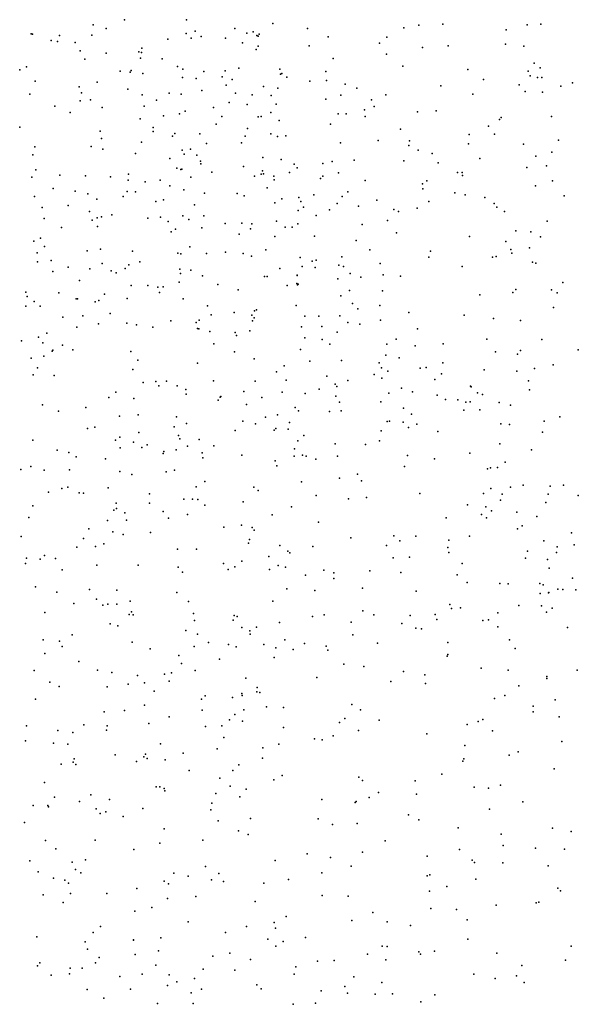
# Model space of a CAD drawing. Header units: metres. Extents: x -25 to 25, y -27.7 to 27.8.
# Tile 49 of 209: x -3.3 to -1.9, y -15.7 to -13.2. Entities that reach past the tile are written whole.
import ezdxf

# ---------------------------------------------------------------- set-up
doc = ezdxf.new("R2010")
doc.units = ezdxf.units.M

msp = doc.modelspace()

# ---------------------------------------------------------------- linework, layer by layer
for p in [(-3.0628, -13.2063, -0.5183), (-2.9053, -13.207, 11.0946), (-2.6874, -13.2162, -2.786), (-2.2571, -13.2174, 16.8111), (-3.2984, -13.2419, -5.6364), (-3.1414, -13.2197, -5.7255), (-3.1089, -13.2288, 16.2466), (-2.9066, -13.2409, 12.8658), (-2.8833, -13.235, -2.8638), (-2.7837, -13.2286, 14.764), (-2.7533, -13.2404, 16.5781), (-2.7371, -13.2366, 12.0494), (-2.5992, -13.2283, 14.7055), (-2.3558, -13.227, -0.7871), (-2.3177, -13.2203, -0.4859), (-2.0969, -13.2319, 16.9634), (-2.0437, -13.2197, -5.6253), (-2.0094, -13.2179, 1.7732), (-3.2955, -13.243, -13.3631), (-3.2479, -13.2586, 19.835), (-3.2317, -13.2616, -5.4023), (-3.2264, -13.246, 6.816), (-3.1876, -13.2637, 14.9069), (-3.1453, -13.245, 13.1551), (-2.9532, -13.2553, 11.3254), (-2.8936, -13.2527, 18.9338), (-2.8688, -13.2492, -12.3105), (-2.8068, -13.2528, 19.5597), (-2.7637, -13.2645, -10.362), (-2.7277, -13.2463, -0.2889), (-2.7245, -13.2483, -11.4201), (-2.7218, -13.2426, 12.466), (-2.5475, -13.2494, -2.7058), (-2.4177, -13.2656, -0.9662), (-2.399, -13.2505, -1.127), (-3.1744, -13.2848, 6.2917), (-3.1089, -13.2911, -12.9477), (-3.0264, -13.2878, -2.7489), (-3.0192, -13.289, -12.8079), (-3.0189, -13.2786, 6.3511), (-2.7294, -13.2818, -9.4789), (-2.7241, -13.2731, -11.8734), (-2.5957, -13.2723, -0.2077), (-2.3089, -13.2768, 14.6454), (-2.244, -13.2725, 3.6774), (-2.0989, -13.2678, -5.4576), (-2.0528, -13.2731, -1.794), (-3.163, -13.3057, -5.2686), (-3.0223, -13.3039, 18.7358), (-2.9675, -13.3049, 11.6351), (-2.5346, -13.3047, 16.7289), (-2.3998, -13.2934, -5.0438), (-2.0266, -13.3166, 14.6255), (-3.3275, -13.3333, 16.123), (-3.3102, -13.3251, -0.5299), (-3.0732, -13.3361, 14.7779), (-3.0481, -13.3393, 19.8448), (-3.0456, -13.3347, 6.7369), (-3.016, -13.3421, -9.1045), (-2.9284, -13.325, -0.3888), (-2.9149, -13.3312, 14.7311), (-2.8619, -13.3371, -11.0336), (-2.8077, -13.3358, 12.5561), (-2.7732, -13.3291, -12.1945), (-2.6698, -13.3311, 19.3768), (-2.5533, -13.337, 10.6262), (-2.3583, -13.324, -2.6158), (-2.1937, -13.3325, 10.333), (-2.0418, -13.3365, 1.5155), (-2.0109, -13.3279, -2.0197), (-3.2885, -13.3614, -2.4903), (-3.1318, -13.3642, 18.5883), (-2.9154, -13.3526, 10.9746), (-2.8808, -13.3549, 11.9517), (-2.8153, -13.3508, -12.489), (-2.79, -13.3577, 13.6933), (-2.6682, -13.344, 19.2082), (-2.6646, -13.3427, -9.9728), (-2.6522, -13.352, -9.7679), (-2.594, -13.3613, 13.7294), (-2.5518, -13.3601, 14.6268), (-2.1542, -13.3576, -2.4392), (-2.0363, -13.3482, -2.2341), (-2.0183, -13.3525, -5.7413), (-2.0071, -13.3523, 2.089), (-1.9298, -13.3656, -5.9905), (-3.1774, -13.3757, 6.8994), (-3.1715, -13.3908, 19.9356), (-3.0536, -13.3822, 11.4393), (-2.8667, -13.3855, -12.7248), (-2.8052, -13.3715, 13.8793), (-2.7819, -13.3917, -10.4927), (-2.711, -13.3751, 19.5887), (-2.6744, -13.3793, -9.5908), (-2.504, -13.3692, -2.8614), (-2.4749, -13.3792, -1.2251), (-2.2628, -13.3736, -5.2326), (-2.0639, -13.3709, 10.2357), (-2.0492, -13.3878, -5.5884), (-2.0049, -13.3898, 17.0915), (-1.9587, -13.3745, 1.3237), (-3.3019, -13.3944, 18.4022), (-3.1744, -13.4113, -0.4456), (-3.1481, -13.409, -13.1819), (-3.0174, -13.3959, 11.2243), (-2.9812, -13.41, -5.0549), (-2.9492, -13.3922, 13.7886), (-2.9191, -13.3945, 6.4606), (-2.7977, -13.4159, -11.1537), (-2.7396, -13.3959, -11.3073), (-2.6917, -13.3977, -11.5679), (-2.5534, -13.4069, 13.9303), (-2.5152, -13.3968, -0.9734), (-2.4375, -13.4093, -0.3985), (-2.4013, -13.3959, 16.8655), (-2.1817, -13.3942, 16.9434), (-3.2382, -13.4247, -8.867), (-3.1996, -13.4412, -5.129), (-3.1188, -13.428, 6.3197), (-3.0125, -13.4249, 12.9912), (-2.9086, -13.4372, -12.8656), (-2.8376, -13.4285, 12.4046), (-2.7526, -13.4211, 14.032), (-2.6927, -13.4406, -11.9226), (-2.6792, -13.4201, 13.4726), (-2.4552, -13.4339, -0.5866), (-2.4307, -13.4257, 13.7026), (-2.3216, -13.4391, -2.8076), (-2.2741, -13.4363, -1.5967), (-3.0231, -13.4571, -0.3682), (-2.964, -13.449, 13.503), (-2.9236, -13.4443, 12.803), (-2.8165, -13.4512, 16.5659), (-2.7243, -13.4516, -5.0032), (-2.7168, -13.4512, 14.5886), (-2.6709, -13.4615, 18.9705), (-2.5221, -13.4443, -5.0646), (-2.5014, -13.4445, -0.7388), (-2.4541, -13.4513, 3.5664), (-2.1144, -13.4587, -2.5636), (-2.1099, -13.4535, 1.2934), (-1.9824, -13.4513, 1.1739), (-3.3274, -13.4776, 7.0109), (-3.1239, -13.4884, 18.4922), (-2.9899, -13.4788, 11.894), (-2.9898, -13.4886, 16.4392), (-2.8305, -13.4707, 10.8482), (-2.7512, -13.4812, -12.6884), (-2.5415, -13.4701, -0.1984), (-2.3643, -13.4831, 10.4759), (-2.1415, -13.4753, -5.4225), (-3.121, -13.5065, 14.0159), (-3.0196, -13.516, -2.7136), (-2.9411, -13.5004, 14.1363), (-2.9352, -13.4937, 12.0605), (-2.8722, -13.4949, 13.3457), (-2.7571, -13.5009, 16.7507), (-2.6927, -13.4948, 16.9549), (-2.6754, -13.5019, 17.1365), (-2.6543, -13.4998, -10.1172), (-2.4205, -13.5114, 14.0349), (-2.3415, -13.5123, 14.5172), (-2.1904, -13.4968, -1.7168), (-2.1268, -13.4955, 17.054), (-1.9645, -13.5112, 2.2106), (-3.2894, -13.5279, -2.465), (-3.1464, -13.5268, 13.3256), (-3.1172, -13.5335, 6.9839), (-2.9162, -13.5364, 18.6184), (-2.8955, -13.5336, 19.9168), (-2.8553, -13.5194, -0.2356), (-2.7662, -13.5172, 14.2218), (-2.5165, -13.5175, 17.2147), (-2.3436, -13.5242, -5.2392), (-2.3198, -13.5359, 1.3946), (-2.1927, -13.5203, -2.7795), (-2.0536, -13.5208, 10.1704), (-3.2944, -13.5482, 13.609), (-3.035, -13.5442, 13.1087), (-2.9478, -13.5576, 6.9017), (-2.9116, -13.5464, 12.5683), (-2.8791, -13.5484, 16.8336), (-2.8698, -13.5637, 6.7604), (-2.7129, -13.5546, 14.4676), (-2.6664, -13.5598, -11.7159), (-2.5373, -13.5645, -0.3397), (-2.4819, -13.5616, -3.2089), (-2.3557, -13.5632, 1.5899), (-2.2843, -13.5448, -2.9786), (-2.1639, -13.5569, 1.1353), (-2.0221, -13.5512, 17.1656), (-1.9815, -13.5414, -5.7503), (-3.2865, -13.586, -5.1438), (-2.93, -13.5816, 17.1622), (-2.9198, -13.5849, -13.0071), (-2.9173, -13.5839, 12.3816), (-2.8697, -13.571, 14.4724), (-2.7613, -13.5772, -10.4627), (-2.7131, -13.5886, -3.1082), (-2.6335, -13.5719, 19.654), (-2.6258, -13.5808, -9.9796), (-2.5608, -13.5701, -1.2632), (-2.2691, -13.5678, 10.3573), (-2.045, -13.5797, 0.9899), (-1.9949, -13.5757, -2.0731), (-3.2969, -13.604, 14.1143), (-3.2257, -13.599, -0.353), (-3.1608, -13.6007, -13.3183), (-3.0982, -13.6036, -2.5883), (-3.0532, -13.612, 20.0402), (-3.0521, -13.5967, 6.4792), (-2.9719, -13.6119, 14.3478), (-2.8945, -13.6045, -10.7186), (-2.8416, -13.5917, -2.8896), (-2.7335, -13.6019, -12.7916), (-2.7164, -13.5968, 10.7317), (-2.7105, -13.5964, -11.3662), (-2.6847, -13.6016, 17.4556), (-2.6842, -13.6109, 0.0062), (-2.6449, -13.5924, 13.2505), (-2.5668, -13.608, 1.2377), (-2.5609, -13.602, -0.7442), (-2.5208, -13.5936, 19.2797), (-2.454, -13.613, -1.4758), (-2.2978, -13.6133, 1.0453), (-2.2205, -13.5927, 1.8145), (-2.2087, -13.5928, 13.8033), (-2.2078, -13.6003, -5.346), (-1.9804, -13.6138, -2.4231), (-3.2427, -13.6329, 7.0898), (-3.1874, -13.6402, 11.6784), (-3.0104, -13.6166, 12.9726), (-2.9477, -13.6262, -9.1108), (-2.9123, -13.6368, -5.1072), (-2.7017, -13.6311, -10.293), (-2.3087, -13.6216, 13.409), (-2.3083, -13.6338, -3.18), (-2.0232, -13.6267, -5.5486), (-3.2903, -13.6534, 14.5821), (-3.1551, -13.6466, 14.3141), (-3.1325, -13.6603, 16.4525), (-3.0662, -13.6534, -0.2708), (-3.056, -13.641, -13.1968), (-3.0349, -13.6418, 16.9933), (-2.964, -13.6618, 17.3592), (-2.8604, -13.6445, 13.163), (-2.7773, -13.6461, 18.6732), (-2.7595, -13.6514, 1.1483), (-2.6647, -13.6593, 18.807), (-2.6217, -13.6558, 0.7735), (-2.5838, -13.6488, -0.1948), (-2.512, -13.653, 1.5281), (-2.4972, -13.6418, 10.5661), (-2.4242, -13.6627, 0.6873), (-2.2269, -13.6442, 14.0079), (-2.2005, -13.6489, 0.8683), (-2.1512, -13.6558, 17.3055), (-1.9503, -13.6517, 14.4911), (-3.2709, -13.6814, -13.5237), (-3.2046, -13.6757, 11.2231), (-2.983, -13.6659, 18.4883), (-2.8853, -13.6741, -11.0296), (-2.6819, -13.6689, 0.3622), (-2.6233, -13.6888, -9.6524), (-2.6166, -13.6662, -0.9669), (-2.6099, -13.6799, -3.2226), (-2.5442, -13.687, 19.0009), (-2.5247, -13.6714, 0.411), (-2.4706, -13.6779, -5.1999), (-2.3812, -13.6862, 1.694), (-2.322, -13.6824, 14.4171), (-2.2925, -13.6658, -1.6978), (-2.1278, -13.6706, 10.169), (-2.1211, -13.6806, 2.0362), (-3.2655, -13.7087, 11.5559), (-3.1513, -13.6915, -8.986), (-3.1446, -13.7129, 16.8001), (-3.1314, -13.7068, 16.6018), (-3.1206, -13.7047, 11.9647), (-3.0942, -13.6994, 17.2228), (-3.0031, -13.7077, 12.2544), (-2.9716, -13.7056, 12.5641), (-2.9145, -13.7021, -0.1077), (-2.8994, -13.7111, 17.5391), (-2.8621, -13.7024, 10.8213), (-2.5777, -13.7017, -0.6268), (-2.3976, -13.7137, 0.5109), (-2.3697, -13.6913, 10.433), (-2.1016, -13.691, 13.7504), (-3.2216, -13.7313, -0.256), (-3.1304, -13.7293, -5.1407), (-2.952, -13.7163, 0.9713), (-2.9337, -13.7358, 0.7463), (-2.867, -13.7329, -2.7889), (-2.8081, -13.7219, -10.5211), (-2.7657, -13.7208, 0.4912), (-2.7438, -13.735, 6.7251), (-2.7402, -13.7223, -9.3675), (-2.6784, -13.7156, 1.4243), (-2.6562, -13.7311, -11.6009), (-2.6388, -13.731, 10.6615), (-2.6237, -13.7226, -9.8709), (-2.4612, -13.7237, 17.621), (-2.0725, -13.74, 10.0327), (-1.9935, -13.7157, 17.2915), (-3.2746, -13.7587, 6.5899), (-2.9448, -13.7426, -10.8949), (-2.7726, -13.7485, 6.9581), (-2.6818, -13.7543, 19.813), (-2.5818, -13.7539, -0.4473), (-2.4768, -13.7646, 19.2109), (-2.3745, -13.7455, 13.2017), (-2.1895, -13.7548, 14.1156), (-2.0352, -13.743, 13.2088), (-2.0101, -13.7554, -2.1725), (-3.292, -13.7658, 11.3407), (-3.265, -13.7796, 16.5582), (-3.1232, -13.7866, 0.8295), (-2.8969, -13.7804, -10.6392), (-2.7047, -13.788, 13.0703), (-2.442, -13.7885, -3.347), (-2.098, -13.7671, 13.0622), (-2.0856, -13.7873, 13.9505), (-2.0384, -13.7828, 14.4359), (-3.2833, -13.7961, 16.8775), (-3.248, -13.8148, 17.1577), (-3.1566, -13.7909, 20.1543), (-3.0423, -13.7912, -0.0974), (-2.9276, -13.7962, 20.0418), (-2.9203, -13.7982, 1.242), (-2.8551, -13.7971, 0.3669), (-2.8068, -13.7936, -11.2152), (-2.7621, -13.7978, 10.7288), (-2.7409, -13.8044, 17.7642), (-2.6178, -13.8074, 0.0035), (-2.5776, -13.8141, -12.0189), (-2.5124, -13.8057, 19.5706), (-2.2926, -13.807, 10.3129), (-2.2889, -13.7911, 1.9244), (-2.1321, -13.8068, -1.9855), (-2.1226, -13.8049, 2.1392), (-2.0832, -13.7962, 0.795), (-3.2822, -13.8188, -8.9371), (-3.205, -13.8318, 17.3296), (-3.1501, -13.8363, 12.1033), (-3.1191, -13.8225, 11.0142), (-3.0605, -13.8354, 12.7839), (-3.0514, -13.8263, 0.6271), (-3.0238, -13.8187, 17.5835), (-2.9223, -13.8374, 0.1457), (-2.8945, -13.8392, -9.2078), (-2.6696, -13.8357, -5.1644), (-2.6132, -13.83, -11.8233), (-2.5882, -13.8166, 19.7077), (-2.5804, -13.8324, -12.7104), (-2.5205, -13.8271, -12.4713), (-2.5087, -13.8305, 10.5357), (-2.4162, -13.8224, 1.8182), (-2.2083, -13.8299, -3.1561), (-2.0304, -13.8189, 12.8327), (-2.0223, -13.822, -2.8944), (-3.2436, -13.8427, 0.7302), (-3.0965, -13.8413, 12.292), (-3.0831, -13.846, 1.1169), (-2.9209, -13.8482, -11.0551), (-2.8653, -13.8537, -13.0778), (-2.7083, -13.8557, -11.4434), (-2.7012, -13.8553, -10.1158), (-2.6257, -13.8525, 6.9684), (-2.6255, -13.8527, -3.1232), (-2.5229, -13.8614, -1.476), (-2.4921, -13.8479, 18.9936), (-2.4648, -13.8576, 19.4185), (-2.4079, -13.8516, 17.7617), (-2.3646, -13.855, 13.0223), (-3.1765, -13.8657, -0.075), (-3.0458, -13.8784, 0.0327), (-3.0034, -13.878, 6.6593), (-2.9784, -13.8829, 10.87), (-2.965, -13.8814, -10.7341), (-2.924, -13.8697, -2.6519), (-2.8261, -13.8757, 18.5347), (-2.7753, -13.8891, -10.3338), (-2.6509, -13.878, -12.8541), (-2.6268, -13.8732, -0.2357), (-2.6253, -13.8765, 6.7835), (-2.6231, -13.8752, -0.9255), (-2.073, -13.8885, 14.1078), (-1.9823, -13.889, -2.6011), (-1.9542, -13.8706, 17.4482), (-3.312, -13.895, -13.5837), (-3.3083, -13.9059, 11.2423), (-3.2283, -13.8967, 0.5671), (-3.1846, -13.9116, 6.6804), (-3.1809, -13.912, -5.1608), (-3.1134, -13.8999, 12.4585), (-3.0559, -13.9115, 17.7469), (-2.9739, -13.8964, 12.9344), (-2.9142, -13.9118, 7.2317), (-2.515, -13.9045, -12.2789), (-2.4937, -13.8912, 0.2696), (-2.4099, -13.8921, -1.6806), (-2.1636, -13.9016, 17.6392), (-2.0805, -13.8959, -3.0339), (-1.9681, -13.8969, 9.6395), (-3.312, -13.9308, 0.9474), (-3.291, -13.9187, 18.2122), (-3.2754, -13.9302, 7.1782), (-3.1366, -13.9194, 18.2736), (-3.1274, -13.9159, -9.0507), (-2.8529, -13.9294, 18.0157), (-2.7286, -13.9395, -2.9011), (-2.6279, -13.9291, 18.0194), (-2.4854, -13.9234, -5.2404), (-2.4726, -13.9374, 17.9725), (-2.4163, -13.9288, 10.4345), (-1.9778, -13.9341, 12.6254), (-3.2184, -13.958, 0.406), (-3.1676, -13.9549, 12.6045), (-3.0984, -13.9489, 0.2837), (-2.8433, -13.9521, 1.4843), (-2.7853, -13.9463, -11.3153), (-2.7404, -13.953, 7.272), (-2.7344, -13.9598, 19.9336), (-2.7334, -13.9426, 12.9715), (-2.6066, -13.9562, 19.8009), (-2.571, -13.9561, 12.9323), (-2.5176, -13.955, -12.5588), (-2.3434, -13.9463, -3.227), (-2.2037, -13.9531, 12.7016), (-2.1293, -13.9618, -2.2157), (-3.1831, -13.9835, 11.0654), (-3.1284, -13.9754, -2.4377), (-3.0568, -13.9737, 18.1239), (-3.0318, -13.9777, -9.1572), (-2.9909, -13.9833, -2.5545), (-2.9454, -13.9677, -10.5936), (-2.8809, -13.9717, -11.1794), (-2.8774, -13.9871, 6.6989), (-2.8745, -13.988, -5.1772), (-2.8736, -13.9663, -10.4261), (-2.7384, -13.9673, -12.9776), (-2.6147, -13.9825, -0.7276), (-2.5633, -13.9816, 7.2052), (-2.4979, -13.9718, 6.87), (-2.4674, -13.9764, 7.0557), (-2.4153, -13.9658, 12.8668), (-2.3211, -13.9878, 10.3102), (-2.0605, -13.9665, 0.8675), (-3.28, -14.0088, 12.1931), (-3.2585, -13.9986, 17.6456), (-2.8464, -13.9943, -9.3792), (-2.7822, -13.9972, 10.7557), (-2.7791, -14.0043, 18.2447), (-2.7456, -13.9927, 1.6713), (-2.6065, -14.0104, -1.2562), (-2.5248, -13.9959, 18.1251), (-2.1464, -14.0137, 2.2027), (-3.323, -14.0185, -8.9943), (-3.2692, -14.0233, 17.8196), (-3.2195, -14.0295, -13.4285), (-2.8367, -14.0261, -2.7118), (-2.5626, -14.0149, -12.0714), (-2.5431, -14.0263, 1.9895), (-2.3992, -14.027, 19.518), (-2.375, -14.0142, 19.0223), (-2.3272, -14.0309, 19.2196), (-2.2569, -14.0257, 0.7583), (-2.0071, -14.0151, -2.7442), (-3.2986, -14.0624, 12.4556), (-3.2666, -14.0572, 20.2534), (-3.2455, -14.0442, 1.0784), (-3.2434, -14.0417, -2.341), (-3.1931, -14.0413, 12.8428), (-3.046, -14.0455, -10.7762), (-2.7842, -14.0459, -9.5597), (-2.7345, -14.0633, 1.8787), (-2.6174, -14.0401, -0.923), (-2.4011, -14.0546, 0.5494), (-2.368, -14.0608, -2.0024), (-2.1244, -14.0457, 17.7951), (-2.0684, -14.0515, 9.5573), (-2.0607, -14.0423, 12.5235), (-1.9148, -14.0409, 9.3104), (-3.2825, -14.0861, -5.1417), (-3.0286, -14.0672, 1.305), (-2.8781, -14.0747, -10.3), (-2.6589, -14.0811, -0.283), (-2.594, -14.0696, 18.2904), (-2.514, -14.0677, -12.3282), (-2.4186, -14.0742, 6.7721), (-2.4127, -14.0865, -3.1477), (-2.3145, -14.087, 6.917), (-2.2999, -14.0852, 7.2103), (-2.2572, -14.0735, 18.0083), (-2.0254, -14.0878, -2.5899), (-1.9784, -14.079, 2.1815), (-3.2936, -14.1038, 11.1698), (-3.2407, -14.1059, 7.2136), (-3.0416, -14.091, -13.2517), (-2.6776, -14.0967, 18.4767), (-2.5511, -14.1073, -1.6973), (-2.4306, -14.1035, 12.7037), (-2.4112, -14.1123, 18.2224), (-2.3963, -14.0949, 10.4183), (-2.2606, -14.1017, -3.0734), (-2.1526, -14.0914, -2.3745), (-2.0698, -14.0946, -2.8603), (-3.0153, -14.1235, 20.1613), (-2.9834, -14.1208, -9.3123), (-2.9757, -14.1322, -10.4644), (-2.9559, -14.1202, -11.1113), (-2.9296, -14.1322, 1.5135), (-2.8374, -14.1197, 10.8332), (-2.7316, -14.1202, 6.6983), (-2.6536, -14.1174, -0.4893), (-2.53, -14.1275, -5.2448), (-2.5254, -14.1338, -2.0084), (-2.4974, -14.1187, 19.753), (-2.3621, -14.138, 18.8491), (-2.2778, -14.1158, -2.2602), (-2.1876, -14.1325, 7.328), (-2.1861, -14.1344, 0.9262), (-2.0409, -14.1194, 9.3799), (-3.1023, -14.1613, 6.811), (-3.0844, -14.1481, -2.4306), (-2.9072, -14.1415, -13.1935), (-2.9066, -14.1531, -2.5989), (-2.8203, -14.1605, 7.4016), (-2.819, -14.1589, -9.8997), (-2.7608, -14.1465, -11.5089), (-2.715, -14.1618, -5.2153), (-2.6636, -14.1476, -0.1418), (-2.6053, -14.1516, -1.3801), (-2.5698, -14.1405, 2.1932), (-2.528, -14.1584, 10.6352), (-2.3937, -14.1502, 7.4112), (-2.3337, -14.1472, 12.5815), (-2.2713, -14.1552, 19.002), (-2.1696, -14.1494, 12.4704), (-2.1574, -14.1541, 7.0877), (-2.0382, -14.1417, -5.3294), (-3.2702, -14.1799, 6.8011), (-3.1603, -14.1863, -9.1775), (-3.0389, -14.1642, 7.3346), (-2.8253, -14.1684, -11.3049), (-2.7535, -14.1791, -2.7396), (-2.6305, -14.1863, 0.0962), (-2.5189, -14.1736, -2.2593), (-2.4138, -14.1728, 0.703), (-2.357, -14.1881, -2.9888), (-2.2508, -14.1667, 2.1947), (-2.2198, -14.1674, 19.1627), (-2.1994, -14.1735, -2.9027), (-2.1885, -14.1725, 10.01), (-2.1151, -14.1739, 7.4578), (-2.0863, -14.1811, 17.9514), (-3.2296, -14.1962, -2.2056), (-3.0751, -14.2089, -10.7548), (-3.0282, -14.2051, -10.9305), (-2.9307, -14.2103, 1.6605), (-2.7055, -14.2109, -1.7964), (-2.6754, -14.2052, -11.9077), (-2.6222, -14.1949, -2.8738), (-2.5443, -14.1965, -12.7271), (-2.5142, -14.1954, 6.6522), (-2.3369, -14.2035, 19.6626), (-2.2044, -14.1936, 19.3772), (-2.1635, -14.1927, -2.5648), (-1.9618, -14.2102, 7.3958), (-3.1372, -14.2366, 11.0532), (-2.9371, -14.2358, 2.0463), (-2.9055, -14.2269, 12.8636), (-2.7635, -14.221, -1.9838), (-2.7314, -14.2283, -11.7249), (-2.6453, -14.2246, 10.79), (-2.3983, -14.2218, 18.651), (-2.392, -14.2213, -2.4523), (-2.358, -14.2236, 0.8462), (-2.3443, -14.237, 18.3888), (-2.3231, -14.2291, 10.4716), (-2.1105, -14.2282, 1.0518), (-2.0888, -14.2293, 2.1632), (-2.0009, -14.2215, 7.2287), (-3.1561, -14.2397, 12.9043), (-3.0743, -14.2617, 1.3853), (-3.0259, -14.2498, -5.1527), (-2.9262, -14.2577, 20.1546), (-2.7825, -14.2448, -2.2147), (-2.6843, -14.2438, -1.6171), (-2.6794, -14.2402, -0.3584), (-2.6486, -14.2419, 7.4935), (-2.6088, -14.2579, -2.4235), (-2.4134, -14.2453, 2.1977), (-2.2702, -14.2476, 7.5534), (-2.005, -14.2488, 7.67), (-3.2941, -14.2692, -5.1229), (-3.0856, -14.2692, -13.3541), (-3.04, -14.2747, 2.247), (-3.0189, -14.2878, -2.2854), (-3.0053, -14.2815, -9.479), (-2.9228, -14.2656, -10.0125), (-2.9033, -14.2848, 6.808), (-2.8735, -14.2674, 10.9239), (-2.8363, -14.2833, 2.334), (-2.624, -14.2707, -12.9765), (-2.5297, -14.2789, -12.4714), (-2.453, -14.2806, -2.8849), (-2.4171, -14.2707, -5.2548), (-2.1133, -14.2789, 9.4913), (-3.2331, -14.2946, 1.1973), (-3.2033, -14.3001, -13.4571), (-3.1843, -14.3114, -2.0641), (-3.0737, -14.2885, -10.4408), (-2.9644, -14.3031, 1.7921), (-2.9628, -14.2982, -2.133), (-2.9314, -14.294, -9.7759), (-2.8662, -14.3015, -5.1772), (-2.7656, -14.3069, 12.7829), (-2.6331, -14.3095, -0.957), (-2.6329, -14.2909, -1.1179), (-2.6126, -14.3076, 0.3996), (-2.6029, -14.3101, -5.2292), (-2.5238, -14.3099, -2.5756), (-2.3465, -14.3084, -2.7593), (-2.1887, -14.3021, 10.2938), (-2.0334, -14.294, 6.9118), (-3.2993, -14.3359, -13.8898), (-3.1107, -14.3165, -10.6337), (-2.8646, -14.3138, -11.2486), (-2.6815, -14.3217, -2.6694), (-2.6769, -14.3346, -0.04), (-2.5783, -14.3173, -12.2248), (-2.3542, -14.3358, 10.6282), (-2.2785, -14.3169, 18.7272), (-2.0997, -14.3245, 12.3222), (-3.3247, -14.3431, 2.6813), (-3.2659, -14.3454, -1.7128), (-3.2016, -14.3443, -13.7293), (-3.0741, -14.3483, -1.8563), (-3.0441, -14.3559, 1.5128), (-2.9573, -14.3497, -1.7213), (-2.9357, -14.345, -13.419), (-2.4732, -14.3555, 0.8335), (-2.1441, -14.3417, 7.7168), (-2.1367, -14.3396, 9.7891), (-2.1195, -14.3383, 18.2411), (-2.8811, -14.3874, -13.5837), (-2.8591, -14.3734, 7.5007), (-2.6151, -14.3749, 2.2282), (-2.5189, -14.3657, 12.5816), (-2.4628, -14.3721, 10.7872), (-2.0539, -14.3832, 19.0996), (-1.9857, -14.3857, 18.0867), (-1.9521, -14.3829, 2.1058), (-3.2549, -14.4005, -1.4797), (-3.2209, -14.3916, -9.275), (-3.206, -14.388, 20.2863), (-3.1771, -14.4026, -14.1151), (-3.1659, -14.4037, 6.8374), (-3.1036, -14.3895, -1.6679), (-2.9993, -14.4046, -13.9092), (-2.7352, -14.3882, 6.7504), (-2.7247, -14.3968, -13.5381), (-2.5775, -14.409, -13.4378), (-2.3151, -14.4044, 1.037), (-2.1545, -14.4044, -5.2375), (-2.1359, -14.3918, 1.1401), (-2.1073, -14.4061, 18.9246), (-2.0858, -14.3882, 10.1555), (-1.9907, -14.4057, 19.3466), (-1.9147, -14.4093, 8.7997), (-3.2942, -14.4353, 2.2048), (-3.0839, -14.4282, -1.5175), (-2.9993, -14.4289, -10.8305), (-2.9126, -14.4182, 12.8015), (-2.8904, -14.4188, -11.0289), (-2.8768, -14.4193, -1.4555), (-2.8595, -14.4338, 2.3797), (-2.7621, -14.4252, -11.8619), (-2.4963, -14.4175, -12.8964), (-2.4503, -14.4141, -13.1927), (-2.1947, -14.4331, 18.6175), (-2.1118, -14.4214, 10.3722), (-1.9965, -14.4272, 7.9657), (-3.0893, -14.4466, -9.5627), (-3.0825, -14.4423, 11.1084), (-3.0613, -14.4532, -5.1087), (-2.9645, -14.4495, 20.2043), (-2.9035, -14.4569, -5.1296), (-2.6886, -14.4582, 0.0707), (-2.6399, -14.4377, 10.957), (-2.1598, -14.4575, 18.4605), (-2.1484, -14.4375, 19.8038), (-2.1339, -14.4479, 2.0513), (-2.0702, -14.451, 9.2927), (-3.3044, -14.4652, 1.2059), (-3.1058, -14.4723, 1.8381), (-3.0571, -14.4715, -9.7776), (-2.9511, -14.4668, -14.0554), (-2.7666, -14.4844, -1.0746), (-2.572, -14.4763, 7.6555), (-2.2487, -14.4657, 12.3175), (-2.1471, -14.4655, 7.8485), (-2.0563, -14.4861, 18.3373), (-2.0193, -14.4626, 10.0287), (-3.1523, -14.4932, 7.3562), (-3.0919, -14.5011, -1.2988), (-3.0657, -14.508, 2.5878), (-2.997, -14.5028, 6.8285), (-2.8115, -14.4894, -11.6863), (-2.7394, -14.4905, -12.0014), (-2.7341, -14.4966, -0.431), (-2.3814, -14.5114, 12.3964), (-2.3258, -14.5119, -13.1308), (-2.0687, -14.4934, 12.2417), (-1.932, -14.5034, 12.1565), (-3.3235, -14.513, 6.817), (-3.1658, -14.5177, -10.3887), (-3.1145, -14.5317, 12.8492), (-2.7486, -14.5299, -0.8214), (-2.7462, -14.5201, 7.6053), (-2.6695, -14.5354, 12.6505), (-2.4896, -14.5163, -12.6883), (-2.4, -14.5357, 6.6564), (-2.366, -14.5239, 20.0097), (-2.2422, -14.5224, 6.6647), (-2.1898, -14.5121, 10.6655), (-2.0022, -14.5235, 8.1725), (-1.9252, -14.5338, -5.1807), (-3.265, -14.5606, 1.3216), (-3.1828, -14.5395, 1.4676), (-3.1355, -14.5384, -1.1505), (-2.9285, -14.5447, 7.5255), (-2.8805, -14.5446, -10.9144), (-2.6495, -14.5495, 0.5787), (-2.6439, -14.5544, -13.8064), (-2.5857, -14.538, 0.7871), (-2.2447, -14.5405, 1.976), (-2.2423, -14.553, 10.8168), (-2.0434, -14.5497, 9.6168), (-1.9699, -14.5533, 8.6577), (-1.9685, -14.5389, 19.0365), (-3.3124, -14.5811, 7.2683), (-3.3102, -14.5676, 12.9256), (-3.2761, -14.5703, -0.9439), (-3.2368, -14.5682, -9.3233), (-3.1324, -14.5854, 11.2181), (-3.0276, -14.5853, -0.9873), (-2.8123, -14.5807, -14.1065), (-2.7656, -14.5754, -0.5739), (-2.6978, -14.563, 20.1477), (-2.6736, -14.5859, -12.2095), (-2.383, -14.5667, -5.2008), (-2.3417, -14.5652, 7.8091), (-2.2088, -14.5813, 1.1817), (-2.0482, -14.5672, 10.5847), (-1.9924, -14.5711, 19.8198), (-3.2204, -14.5974, 1.8684), (-2.9266, -14.5907, 2.4268), (-2.916, -14.6034, 11.1955), (-2.8003, -14.5962, -11.0844), (-2.7837, -14.5898, -11.4212), (-2.6953, -14.5959, 0.2283), (-2.6556, -14.5906, 2.1193), (-2.6043, -14.6109, 6.6851), (-2.5582, -14.5976, -5.1637), (-2.5329, -14.6043, 20.1152), (-2.4423, -14.5995, 1.9824), (-2.3636, -14.6035, -12.8107), (-2.221, -14.6099, -13.2618), (-1.988, -14.5928, 1.2463), (-2.5329, -14.6186, -12.4571), (-2.1957, -14.6293, 10.9697), (-2.1131, -14.6317, 12.1111), (-2.0921, -14.6326, 19.9487), (-2.0122, -14.6314, 6.8042), (-2.0037, -14.6352, 9.1355), (-1.9291, -14.6181, 18.2999), (-3.2875, -14.6403, 2.7428), (-3.2336, -14.6532, 1.6665), (-3.1508, -14.6465, -10.1786), (-3.0816, -14.6486, 7.4145), (-2.9297, -14.6548, 12.722), (-2.6521, -14.6455, 11.2314), (-2.5808, -14.6493, 7.739), (-2.4606, -14.6438, 12.3423), (-2.3247, -14.6513, 12.2386), (-2.0116, -14.6572, 11.9075), (-1.9897, -14.6549, 8.5081), (-1.9893, -14.6541, 18.5465), (-1.9663, -14.6456, 18.8041), (-1.9541, -14.6468, 11.7545), (-1.921, -14.6479, 10.6827), (-3.1906, -14.6819, 6.7915), (-3.1329, -14.6712, -9.4754), (-3.1047, -14.6841, 12.774), (-3.0821, -14.684, -9.6719), (-3.0484, -14.6761, 20.2822), (-2.9002, -14.6771, -10.8364), (-2.6872, -14.676, 0.3972), (-2.24, -14.6851, 11.2659), (-3.2643, -14.7051, -9.2207), (-3.117, -14.6866, 2.6275), (-3.0506, -14.7097, -4.9893), (-3.045, -14.7031, -0.7761), (-2.8875, -14.7077, -14.3534), (-2.5578, -14.7106, -13.9351), (-2.4598, -14.7009, -13.8099), (-2.4316, -14.711, 11.4191), (-2.2768, -14.7104, 6.6837), (-2.235, -14.6949, 11.442), (-2.2127, -14.6935, -13.4804), (-2.118, -14.7055, 1.8946), (-2.0652, -14.6876, 11.0608), (-2.0079, -14.6878, 9.3129), (-1.9952, -14.7043, 11.279), (-1.9805, -14.6941, 8.848), (-3.0989, -14.7335, -9.9468), (-3.0403, -14.7112, -14.4466), (-2.8856, -14.725, 7.5713), (-2.7875, -14.7244, -5.0616), (-2.785, -14.7126, -11.9949), (-2.7774, -14.7151, -0.3788), (-2.6705, -14.7305, 11.3619), (-2.5866, -14.7149, 0.8486), (-2.4891, -14.7297, 6.6606), (-2.3614, -14.7331, 1.1066), (-2.3396, -14.7127, 7.9489), (-2.2726, -14.7226, 12.067), (-2.1561, -14.7254, -13.0349), (-2.1419, -14.7233, 1.2236), (-3.0794, -14.739, -10.6165), (-2.9073, -14.7506, 11.3661), (-2.8775, -14.7598, 6.7456), (-2.7657, -14.7429, 2.1161), (-2.7456, -14.7511, -11.1561), (-2.7448, -14.7598, -0.0941), (-2.7284, -14.7422, -14.2133), (-2.3254, -14.7448, 20.123), (-2.3113, -14.7464, 11.8968), (-2.1185, -14.7408, -13.2291), (-1.9421, -14.743, 1.9306), (-3.2683, -14.7739, 2.6517), (-3.2268, -14.7776, -0.6784), (-3.1948, -14.7613, 11.3919), (-3.043, -14.7803, 6.7556), (-2.8503, -14.7812, -0.5566), (-2.7996, -14.7858, -10.9793), (-2.6571, -14.7742, 0.6297), (-2.6071, -14.7835, 12.3321), (-2.4849, -14.7613, 12.2192), (-2.4225, -14.7821, 1.879), (-2.2446, -14.7804, -5.1083), (-2.0885, -14.774, 6.7648), (-3.2638, -14.8087, 7.3179), (-3.2203, -14.7912, 20.3126), (-2.9971, -14.7969, -0.6524), (-2.8866, -14.791, 2.2654), (-2.7803, -14.7916, 11.5218), (-2.7104, -14.7861, 0.2479), (-2.6798, -14.7944, 20.1915), (-2.6355, -14.7982, 7.7738), (-2.5528, -14.7898, -12.3732), (-2.5478, -14.8003, 11.8517), (-2.0743, -14.7962, 8.3667), (-3.1777, -14.8286, -10.2877), (-2.925, -14.8139, 12.5952), (-2.9183, -14.8343, -4.9321), (-2.8221, -14.8233, -11.746), (-2.6836, -14.819, 11.7023), (-2.5081, -14.8354, 7.8663), (-2.2468, -14.8153, -12.7681), (-2.2444, -14.8108, 8.0957), (-3.2905, -14.8516, -9.1277), (-3.1309, -14.8511, 2.5008), (-3.0946, -14.857, -4.8492), (-2.9436, -14.8575, 20.2706), (-2.8837, -14.8513, -14.4435), (-2.4571, -14.8414, 1.0014), (-2.3565, -14.8541, -12.5909), (-2.1608, -14.8461, 20.09), (-2.0918, -14.8507, -5.0283), (-1.918, -14.8506, 8.8), (-3.2513, -14.8812, 12.7328), (-3.0296, -14.8643, -9.7434), (-3.0118, -14.8826, -10.7081), (-2.9609, -14.861, 7.4759), (-2.9493, -14.8789, 11.58), (-2.7555, -14.8708, -11.2527), (-2.5764, -14.8691, -14.0939), (-2.389, -14.8797, 7.9659), (-2.3026, -14.8627, 1.8245), (-2.3013, -14.8848, 1.1255), (-1.9945, -14.8722, 8.5147), (-1.994, -14.8667, 20.0037), (-3.2273, -14.8918, 6.6495), (-3.1066, -14.8933, 12.6096), (-3.0534, -14.8864, -9.9441), (-2.9871, -14.904, 6.6596), (-2.7658, -14.9095, 11.8572), (-2.7278, -14.9052, 0.07), (-2.7269, -14.8949, 12.2214), (-2.7201, -14.907, 12.0203), (-2.0651, -14.89, 1.2382), (-3.2876, -14.9238, 2.4594), (-2.8674, -14.9237, -10.8942), (-2.8586, -14.916, -0.4587), (-2.7894, -14.9196, 2.0808), (-2.7648, -14.9146, -11.4002), (-2.1264, -14.9225, -12.8735), (-2.1002, -14.9152, -13.4315), (-1.9731, -14.9256, 1.8438), (-3.1136, -14.956, 2.3866), (-3.0621, -14.9525, -9.4101), (-3.0117, -14.9392, -9.5831), (-2.866, -14.9516, 12.3542), (-2.7605, -14.9508, 7.6169), (-2.7035, -14.9436, -4.9158), (-2.6599, -14.9452, -12.1892), (-2.4878, -14.9378, -5.0013), (-2.4659, -14.9513, 20.1796), (-2.0291, -14.9557, 8.3772), (-2.0289, -14.9419, 6.7783), (-2.9491, -14.9685, 11.7343), (-2.7966, -14.9765, -11.549), (-2.7833, -14.9632, -11.1049), (-2.7637, -14.9795, -12.0135), (-2.5187, -14.9831, 6.6219), (-2.5052, -14.9731, 0.9005), (-2.4187, -14.9773, -13.916), (-2.1678, -14.9802, 1.7863), (-2.1564, -14.9751, -13.5803), (-1.9632, -14.9687, -4.9135), (-3.3106, -14.9911, -9.0511), (-3.2306, -15.0033, 12.5943), (-3.1927, -15.0084, 7.3042), (-3.1652, -14.9888, -9.2114), (-3.1079, -15.0023, -10.1381), (-3.1059, -14.9913, -4.7165), (-3.0009, -14.9859, 12.4361), (-2.8579, -14.9934, 12.1525), (-2.8165, -14.9917, -14.4464), (-2.6605, -14.9957, 0.4148), (-2.4703, -15.003, -12.4068), (-2.1954, -14.9878, 6.7009), (-2.1321, -15.0044, 8.1939), (-3.3126, -15.0291, 11.616), (-2.811, -15.0206, 20.2358), (-2.5819, -15.0247, 0.6965), (-2.5621, -15.0273, -4.8751), (-2.5349, -15.0169, 7.7815), (-2.2979, -15.0113, -4.9475), (-1.9561, -15.031, 19.9863), (-3.2424, -15.0353, 2.3408), (-3.2059, -15.038, 6.5097), (-2.9712, -15.0368, -0.4436), (-2.8284, -15.0498, -11.7885), (-2.7128, -15.0471, -4.7787), (-2.6721, -15.0375, -14.3129), (-2.2016, -15.0414, -12.7345), (-2.0668, -15.0575, -13.3429), (-3.1922, -15.083, 11.7391), (-3.1899, -15.0752, 20.2843), (-3.0861, -15.065, -14.5725), (-3.0318, -15.0817, 2.2587), (-3.0134, -15.0695, 12.2974), (-3.0091, -15.063, 20.2673), (-3.0055, -15.0739, 11.9267), (-2.9593, -15.0778, 6.5026), (-2.9143, -15.0602, -4.6571), (-2.7133, -15.0734, 0.0988), (-2.2064, -15.0808, 1.1119), (-2.2045, -15.0752, 8.0505), (-2.09, -15.0659, -12.9395), (-3.2225, -15.0881, -10.5315), (-3.1854, -15.0895, -4.6273), (-2.8987, -15.1045, -10.9667), (-2.7885, -15.1047, 7.4879), (-2.7729, -15.0899, -0.1082), (-1.9757, -15.1005, 1.2129), (-2.8212, -15.1241, -0.2589), (-2.6845, -15.1277, 20.1936), (-2.6636, -15.1174, 7.5854), (-2.4696, -15.1211, 0.8148), (-2.4606, -15.1301, -4.7618), (-2.3273, -15.1308, 0.9766), (-2.26, -15.1134, 20.1307), (-3.2647, -15.1349, -14.5871), (-2.9824, -15.1456, -9.4781), (-2.973, -15.1456, 7.3485), (-2.9625, -15.1495, -9.8315), (-2.9607, -15.1557, -4.5125), (-2.795, -15.1441, -11.9066), (-2.755, -15.1514, 6.4568), (-2.1778, -15.1468, 1.7732), (-2.1422, -15.1487, -13.5489), (-2.1119, -15.1412, 6.6851), (-3.2395, -15.1722, 12.4005), (-3.1762, -15.1827, -0.3911), (-3.1475, -15.1661, -10.6832), (-3.1, -15.1776, -9.2532), (-2.8317, -15.1623, -11.2897), (-2.7708, -15.1709, -4.5177), (-2.5631, -15.178, 6.5137), (-2.4768, -15.1826, -12.3856), (-2.4433, -15.1727, 7.7315), (-2.4198, -15.1603, -13.9204), (-2.3238, -15.1639, -12.5643), (-2.0548, -15.1834, -13.1101), (-3.2932, -15.1933, 11.7848), (-3.2559, -15.1931, 6.1873), (-3.2548, -15.196, -9.079), (-3.134, -15.2015, 12.19), (-3.0158, -15.2008, -9.9984), (-2.8437, -15.204, -11.4938), (-2.8414, -15.1866, 2.0743), (-2.4792, -15.185, 20.1642), (-2.1397, -15.2018, -4.7149), (-3.1239, -15.2135, -10.203), (-3.1096, -15.2093, 6.2644), (-3.0662, -15.2204, -10.8106), (-2.8256, -15.232, 20.1952), (-2.7434, -15.2257, -14.3832), (-2.5724, -15.2267, 0.4697), (-2.3442, -15.2167, 1.7865), (-2.3183, -15.2289, -4.6633), (-3.3154, -15.2362, 20.2474), (-2.9623, -15.2516, -0.291), (-2.7745, -15.2568, 6.3402), (-2.5366, -15.241, 1.857), (-2.4737, -15.2387, 0.6721), (-2.2189, -15.2494, 7.864), (-1.9803, -15.2501, 1.8233), (-1.9326, -15.2587, 8.2323), (-3.2626, -15.2813, 11.9628), (-3.137, -15.2803, 6.1044), (-2.8642, -15.2809, -11.6368), (-2.7493, -15.2666, -12.0565), (-2.4034, -15.2824, 6.5362), (-2.1099, -15.2656, 1.0736), (-3.2361, -15.3023, 5.9658), (-3.039, -15.3042, -9.3487), (-2.9733, -15.2881, 2.1533), (-2.2151, -15.3045, 1.7886), (-2.1049, -15.2943, -12.9963), (-2.0231, -15.3005, 19.9371), (-1.9494, -15.3036, 1.1614), (-3.3017, -15.3329, 12.1699), (-3.1612, -15.3302, -0.266), (-2.6816, -15.332, 1.9625), (-2.6007, -15.3152, 0.34), (-2.5415, -15.3246, -14.0515), (-2.4608, -15.311, 7.5957), (-2.2972, -15.3212, 7.7071), (-2.1833, -15.3313, 20.0201), (-3.1951, -15.3361, -14.5475), (-3.1867, -15.3546, 7.193), (-2.8574, -15.3473, -14.4358), (-2.4893, -15.3459, 0.5207), (-2.1772, -15.3368, 6.5942), (-2.1055, -15.3382, -13.2285), (-1.9908, -15.3456, -4.6805), (-3.2809, -15.361, -4.5869), (-3.2424, -15.3765, -10.4868), (-3.2136, -15.3818, 5.7344), (-3.1725, -15.3633, -10.2861), (-2.938, -15.3636, 20.1816), (-2.9015, -15.3716, -11.398), (-2.8427, -15.3806, -11.8694), (-2.8236, -15.3649, -0.1328), (-2.6479, -15.3798, 6.2734), (-2.5634, -15.363, 7.4806), (-2.2972, -15.3711, -13.6265), (-2.2902, -15.368, -12.6704), (-2.1742, -15.3794, -12.8597), (-3.2044, -15.3892, -9.1355), (-3.0314, -15.4029, 7.2379), (-2.9618, -15.3844, -9.8345), (-2.9513, -15.3913, -11.1343), (-2.8118, -15.3849, -4.4308), (-2.7097, -15.3891, 0.0622), (-2.2472, -15.3973, -4.5811), (-1.9669, -15.4016, 8.0288), (-3.268, -15.4191, -0.1163), (-3.1986, -15.4153, -10.6653), (-3.1067, -15.4154, -10.1387), (-2.9539, -15.428, -9.6651), (-2.8823, -15.4233, 2.1188), (-2.5627, -15.4208, 1.921), (-2.4968, -15.4217, -13.8578), (-2.2914, -15.4092, 0.7531), (-1.9594, -15.409, 19.8052), (-3.2172, -15.4385, 5.5459), (-2.9935, -15.4505, 5.8422), (-2.7316, -15.4352, 6.1215), (-2.2881, -15.4534, 1.8433), (-2.2227, -15.4556, -13.3957), (-2.1225, -15.4449, 0.9229), (-2.0211, -15.439, 1.8578), (-2.0147, -15.4369, 1.0568), (-3.0362, -15.4603, -10.9809), (-2.6539, -15.4736, -12.3347), (-2.4344, -15.4635, 20.0471), (-2.1955, -15.4817, -13.2428), (-3.1229, -15.4986, -14.4483), (-2.9014, -15.4867, -11.5377), (-2.754, -15.4984, 20.1019), (-2.6842, -15.4887, -4.4541), (-2.6809, -15.503, -14.1005), (-2.4876, -15.4834, -12.5424), (-2.3979, -15.4866, 6.3714), (-2.3387, -15.4965, -13.5126), (-3.2843, -15.5246, -14.4428), (-3.1413, -15.5142, 5.386), (-2.9705, -15.5272, 5.6783), (-2.8071, -15.514, -12.0626), (-2.7, -15.531, 2.0428), (-2.6044, -15.5268, 7.3666), (-2.1937, -15.531, 0.7621), (-3.1616, -15.5378, -9.2232), (-3.156, -15.5561, -4.5451), (-3.04, -15.5327, 2.1641), (-3.0397, -15.5334, -9.4199), (-2.6799, -15.5486, 5.9795), (-2.6609, -15.5365, 0.1634), (-2.4109, -15.5483, 7.4503), (-2.3983, -15.549, -4.5736), (-1.9327, -15.5483, -4.7312), (-3.1264, -15.5772, -10.8583), (-3.0351, -15.5697, 7.2026), (-2.9764, -15.5607, -11.1562), (-2.8391, -15.5735, -14.2263), (-2.7961, -15.5663, 5.7717), (-2.744, -15.582, -12.265), (-2.4476, -15.5687, 0.4374), (-2.3183, -15.5629, 0.5736), (-2.314, -15.5687, 19.9367), (-2.2781, -15.5614, -12.9784), (-2.1208, -15.5658, -4.6871), (-3.2824, -15.5985, -9.1171), (-3.2768, -15.5904, 7.1498), (-3.1999, -15.6042, 4.9439), (-3.1697, -15.6039, 20.1211), (-3.1355, -15.5903, -10.1453), (-2.9835, -15.5969, -4.4867), (-2.8638, -15.6066, 5.4354), (-2.6288, -15.6006, -13.7351), (-2.5745, -15.5861, 0.2941), (-2.5323, -15.5845, 20.0049), (-2.4014, -15.5834, -12.764), (-2.0576, -15.5975, 0.8682), (-1.9469, -15.584, 19.6378), (-3.2475, -15.622, 2.1577), (-3.2013, -15.6185, -10.5425), (-3.0743, -15.6249, -0.0033), (-3.0176, -15.6192, -9.6178), (-2.9496, -15.6213, -11.2961), (-2.8851, -15.6303, 5.2583), (-2.7834, -15.6089, -4.4756), (-2.6334, -15.6194, 5.8036), (-2.4825, -15.6264, 6.0708), (-2.1793, -15.6191, 7.5527), (-2.1253, -15.6301, 6.3489), (-2.0707, -15.6232, 1.9632), (-3.0472, -15.657, -14.2615), (-2.9538, -15.6478, 5.0848), (-2.9298, -15.6387, 20.0678), (-2.8679, -15.6569, -0.0269), (-2.7279, -15.646, 5.5516), (-2.7172, -15.6568, 20.0112), (-2.505, -15.6504, 2.0186), (-2.4116, -15.6404, -13.3582), (-2.0513, -15.6405, 7.6469), (-3.1566, -15.6579, -9.327), (-3.1145, -15.6801, -9.9716), (-2.8937, -15.6667, -11.674), (-2.5648, -15.6616, -12.6661), (-2.4982, -15.6676, 5.9193), (-2.4283, -15.6702, -12.8902), (-2.3845, -15.669, -13.0697), (-2.2775, -15.6719, 1.9846), (-2.9792, -15.6931, 4.9183), (-2.8891, -15.6935, 7.2176), (-2.6357, -15.6955, -4.5309), (-2.5796, -15.6926, 5.5922), (-2.3128, -15.6895, 6.142)]:
    msp.add_point(p)

doc.saveas('drawing.dxf')
